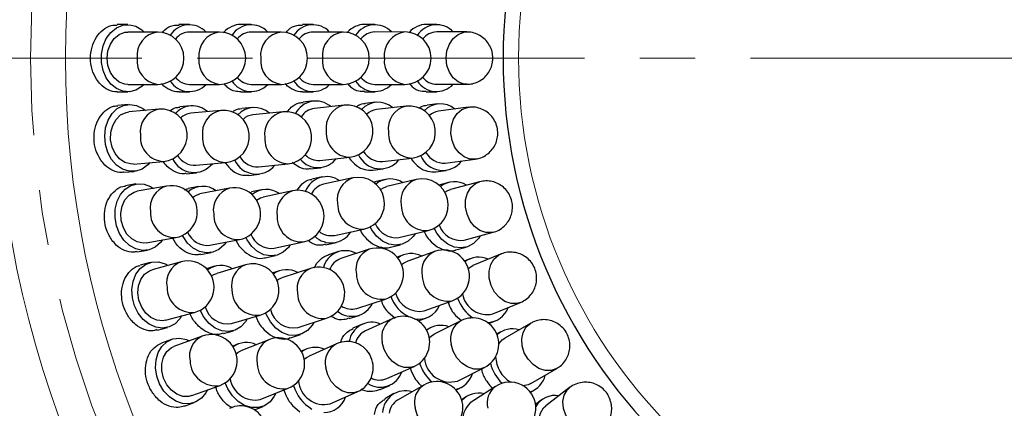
# Model space of a CAD drawing. Header units: millimetres. Extents: x -201 to 202, y 143 to 428.
# Tile 9 of 33: x 66 to 94, y 314 to 325. Entities that reach past the tile are written whole.
import ezdxf

# ---------------------------------------------------------------- set-up
doc = ezdxf.new("R2010")
doc.units = ezdxf.units.MM
doc.header["$LTSCALE"] = 0.25
doc.linetypes.add('CENTER', pattern=[50.8, 31.75, -6.35, 6.35, -6.35])
for name, color, linetype, lineweight in [('BASE', 7, 'Continuous', 20), ('CENTER', 1, 'CENTER', 9), ('COVER', 7, 'Continuous', 20), ('DIMENSION', 6, 'Continuous', 9)]:
    doc.layers.add(name, color=color, linetype=linetype, lineweight=lineweight)
doc.layers.add('PCB ASSY', color=7, linetype='Continuous')
doc.styles.add('VS Standard', font='msgothic.ttc', dxfattribs={"height": 3})
doc.dimstyles.new('VS Standard x0.5', dxfattribs={"dimtxt": 3, "dimasz": 3, "dimexe": 0.5, "dimexo": 0.8, "dimgap": 0.5, "dimtad": 3, "dimlfac": 2, "dimrnd": 0.0001, "dimzin": 9, "dimdsep": 46, "dimtxsty": 'VS Standard', "dimcen": 0, "dimaunit": 1, "dimadec": 0, "dimazin": 2, "dimtfac": 1, "dimtmove": 0, "dimatfit": 3, "dimfxl": 1, "dimtolj": 1, "dimtzin": 0, "dimarcsym": 0})

# ---------------------------------------------------------------- blocks, each defined once
blk = doc.blocks.new('*D309')
at = {"layer": 'Defpoints', "color": 0}
for p in [(94.818, 358.128), (69.27, 339.128), (70.136, 338.628), (53.42, 317.078), (94.818, 290.628)]:
    blk.add_point(p, dxfattribs=at)
at = {"layer": 'DIMENSION', "color": 0, "lineweight": -2}
for p, q in [((68.577, 339.528), (57.981, 345.646)), ((94.818, 289.828), (94.818, 281.842))]:
    blk.add_line(p, q, dxfattribs=at)
blk.add_arc((94.818, 324.378), 42.036, 154.0899, 265.9101, dxfattribs=at)
at = {"layer": 'DIMENSION', "color": 0}
for points in [[(57.449, 342.512), (56.566, 342.98), (58.414, 345.396)], [(91.802, 281.949), (91.838, 282.948), (94.818, 282.342)]]:
    blk.add_solid(points, dxfattribs=at)
at = {"layer": 'DIMENSION', "color": 0, "insert": (60.192, 304.386), "char_height": 3, "attachment_point": 5, "rotation": 300, "style": 'VS Standard'}
blk.add_mtext('\\A1;120%%d', dxfattribs=at)

msp = doc.modelspace()

# ---------------------------------------------------------------- linework, layer by layer
at = {"layer": 'BASE'}
for radius in [30, 28]:
    msp.add_circle((94.8179, 324.3778), radius, dxfattribs=at)
at = {"layer": 'CENTER', "transparency": 16777216}
msp.add_line((61.0679, 324.3778), (128.5679, 324.3778), dxfattribs=at)
at = {"layer": 'CENTER'}
msp.add_circle((94.8179, 324.3778), 29, dxfattribs=at)
at = {"layer": 'COVER'}
msp.add_circle((94.8179, 324.3778), 15, dxfattribs=at)
at = {"layer": 'PCB ASSY'}
for p, q in [((68.603, 325.3358), (68.3016, 325.3357)), ((70.376, 325.3361), (70.0751, 325.336)), ((72.1491, 325.3364), (71.8488, 325.3363)), ((73.9221, 325.3367), (73.6223, 325.3366)), ((75.6951, 325.337), (75.3963, 325.3369)), ((77.4681, 325.3373), (77.1702, 325.3373)), ((69.465, 325.1234), (68.6031, 325.1233)), ((71.238, 325.1237), (70.3761, 325.1236)), ((73.011, 325.124), (72.1491, 325.1239)), ((74.7841, 325.1243), (73.9221, 325.1242)), ((76.5571, 325.1247), (75.6952, 325.1245)), ((78.33, 325.1248), (77.4682, 325.1246)), ((68.6033, 323.6233), (69.4652, 323.6234)), ((70.3763, 323.6236), (71.2383, 323.6237)), ((72.1494, 323.6239), (73.0113, 323.624)), ((73.9224, 323.6242), (74.7843, 323.6243)), ((75.6954, 323.6245), (76.5573, 323.6247)), ((77.4684, 323.625), (78.3303, 323.6252)), ((68.3021, 323.4107), (68.6034, 323.4108)), ((70.0756, 323.411), (70.3764, 323.4111)), ((71.849, 323.4113), (72.1494, 323.4114)), ((73.6229, 323.4116), (73.9224, 323.4117)), ((75.3964, 323.4119), (75.6955, 323.412)), ((77.1703, 323.4123), (77.4685, 323.4123)), ((68.6193, 323.0473), (68.319, 323.021)), ((69.4965, 322.9109), (68.6378, 322.8357)), ((70.3956, 323.0084), (70.0961, 322.9797)), ((71.2739, 322.8789), (70.4159, 322.7969)), ((72.1731, 322.9616), (71.8744, 322.9302)), ((73.9363, 323.1472), (73.6382, 323.1158)), ((74.8158, 323.0261), (73.9586, 322.9359)), ((75.7131, 323.1105), (75.4161, 323.0757)), ((76.5939, 322.9997), (75.7378, 322.8994)), ((77.4913, 323.0645), (77.1958, 323.0255)), ((78.3736, 322.9663), (77.5191, 322.8536)), ((73.0525, 322.8405), (72.1953, 322.7503)), ((74.1156, 321.4441), (74.9728, 321.5344)), ((75.9122, 321.4096), (76.7683, 321.5098)), ((76.7371, 321.4955), (76.7567, 321.4618)), ((77.7151, 321.3669), (78.5696, 321.4795)), ((68.7688, 321.3414), (69.6275, 321.4167)), ((70.5587, 321.3037), (71.4167, 321.3858)), ((72.3524, 321.2585), (73.2095, 321.3488)), ((73.8398, 321.2014), (74.1379, 321.2328)), ((75.64, 321.1638), (75.9369, 321.1986)), ((68.4872, 321.1034), (68.7874, 321.1297)), ((70.2794, 321.0635), (70.579, 321.0921)), ((72.076, 321.0157), (72.3746, 321.0472)), ((74.1794, 320.9713), (73.8862, 320.9089)), ((75.0666, 320.9428), (74.2236, 320.7634)), ((75.9894, 320.9011), (75.6984, 320.8321)), ((77.4475, 321.1171), (77.7429, 321.156)), ((68.8349, 320.769), (68.5382, 320.7167)), ((69.7207, 320.7096), (68.8719, 320.5598)), ((70.6364, 320.6931), (70.341, 320.6361)), ((71.523, 320.6477), (70.6766, 320.4845)), ((75.7017, 320.8206), (75.6565, 320.8063)), ((76.8771, 320.8933), (76.0384, 320.6944)), ((77.811, 320.8142), (77.531, 320.7391)), ((78.6985, 320.8319), (77.8661, 320.6087)), ((72.1544, 320.5268), (72.0933, 320.5117)), ((72.4451, 320.6023), (72.1513, 320.5398)), ((73.3324, 320.5738), (72.4894, 320.3945)), ((69.1326, 319.0826), (69.9814, 319.2324)), ((69.9712, 319.0837), (69.8996, 319.218)), ((74.5357, 319.2962), (75.3788, 319.4756)), ((76.3846, 319.2349), (77.2233, 319.4338)), ((78.2545, 319.1603), (79.0869, 319.3835)), ((70.9608, 319.0116), (71.8071, 319.1749)), ((71.7025, 319.1547), (71.8025, 318.9915)), ((72.8015, 318.9273), (73.6445, 319.1067)), ((74.2867, 319.026), (74.5799, 319.0884)), ((76.1429, 318.9591), (76.4336, 319.0281)), ((78.0217, 318.8777), (78.3095, 318.9549)), ((68.8727, 318.821), (69.1695, 318.8734)), ((70.7055, 318.746), (71.001, 318.803)), ((72.552, 318.657), (72.8457, 318.7195)), ((74.6485, 318.8326), (74.3636, 318.74)), ((75.5339, 318.897), (74.7142, 318.6305)), ((76.5203, 318.7388), (76.3355, 318.6715)), ((77.4029, 318.8341), (76.593, 318.5391)), ((79.2992, 318.7583), (78.5031, 318.4283)), ((69.2483, 318.5182), (68.9573, 318.4402)), ((70.1359, 318.5362), (69.3034, 318.313)), ((71.0961, 318.4112), (70.8606, 318.342)), ((71.983, 318.4503), (71.1561, 318.2073)), ((78.4216, 318.6248), (78.2717, 318.5627)), ((72.9624, 318.2844), (72.7632, 318.2197)), ((73.8478, 318.3488), (73.0281, 318.0823)), ((75.178, 317.204), (75.9977, 317.4705)), ((77.1063, 317.1297), (77.9162, 317.4246)), ((79.0772, 317.043), (79.8733, 317.3729)), ((69.6919, 316.8641), (70.5244, 317.0874)), ((71.5789, 316.7682), (72.4059, 317.0111)), ((74.9586, 316.9092), (75.2437, 317.0019)), ((76.0623, 317.1039), (76.2761, 316.9223)), ((78.009, 317.0003), (78.1826, 316.8549)), ((73.4918, 316.6558), (74.3115, 316.9223)), ((75.3386, 316.7547), (75.0649, 316.6328)), ((76.2124, 316.9113), (75.4251, 316.5606)), ((76.9429, 316.844), (77.179, 316.93)), ((78.1643, 316.8498), (77.3941, 316.4628)), ((78.9672, 316.7671), (79.1586, 316.8465)), ((80.1655, 316.7808), (79.4192, 316.3497)), ((69.4558, 316.5808), (69.7469, 316.6589)), ((70.739, 316.4073), (69.9291, 316.1123)), ((71.3501, 316.4794), (71.6388, 316.5643)), ((73.2719, 316.3609), (73.5575, 316.4537)), ((77.2987, 316.6527), (77.1736, 316.5898)), ((79.3128, 316.5339), (79.1944, 316.4655)), ((69.8563, 316.312), (69.5733, 316.2089)), ((71.7707, 316.1833), (71.6174, 316.1219)), ((72.6499, 316.3065), (71.8497, 315.9861)), ((74.5928, 316.1899), (73.8055, 315.8392)), ((73.719, 316.0333), (73.5849, 315.9735)), ((76.0354, 315.1904), (76.8228, 315.5411)), ((78.0675, 315.1225), (78.8377, 315.5095)), ((80.1692, 315.0511), (80.9155, 315.4822)), ((70.4423, 314.7029), (71.2522, 314.9978)), ((75.8482, 314.8744), (76.1219, 314.9963)), ((77.0948, 315.0074), (76.3485, 314.5763)), ((76.9582, 315.0509), (77.0456, 314.979)), ((79.1508, 314.9673), (78.4308, 314.4936)), ((72.4075, 314.5936), (73.2076, 314.9141)), ((74.4158, 314.469), (75.2032, 314.8197)), ((76.2422, 314.7603), (75.9826, 314.6104)), ((78.0244, 314.863), (78.1629, 314.9326)), ((79.0272, 314.9551), (79.0743, 314.9169)), ((80.1572, 314.7985), (80.2756, 314.867)), ((81.2825, 314.9332), (80.5988, 314.4085)), ((70.2319, 314.4001), (70.515, 314.5032)), ((73.3326, 314.4161), (73.5391, 314.2436)), ((78.314, 314.6711), (78.1845, 314.5859)), ((80.4693, 314.5772), (80.3049, 314.451)), ((72.2376, 314.2967), (72.4865, 314.3963))]:
    msp.add_line(p, q, dxfattribs=at)
at = {"layer": 'PCB ASSY', "flags": 128}
for points in [[(69.0787, 323.6233), (69.0096, 323.5606), (68.8376, 323.4579), (68.6509, 323.4127), (68.4611, 323.4278), (68.2803, 323.5024), (68.1198, 323.6316), (67.9896, 323.8075), (67.898, 324.0189), (67.8507, 324.2526), (67.8507, 324.4939), (67.898, 324.7276), (67.9895, 324.939), (68.1197, 325.1149), (68.2802, 325.2442), (68.461, 325.3187), (68.6508, 325.3339), (68.8375, 325.2887), (69.0095, 325.1859), (69.0784, 325.1233)], [(68.6033, 323.6233), (68.5191, 323.6309), (68.3577, 323.691), (68.2162, 323.8065), (68.106, 323.9678), (68.0361, 324.162), (68.0122, 324.3733), (68.0361, 324.5846), (68.106, 324.7787), (68.2161, 324.9401), (68.3576, 325.0555), (68.519, 325.1156), (68.6031, 325.1233)], [(78.3305, 323.6252), (78.2461, 323.6328), (78.0847, 323.6929), (77.9432, 323.8083), (77.8331, 323.9696), (77.7632, 324.1637), (77.7393, 324.375), (77.7632, 324.5862), (77.833, 324.7803), (77.9432, 324.9416), (78.0846, 325.057), (78.246, 325.1171), (78.3302, 325.1248)], [(69.2424, 321.3829), (69.1791, 321.3144), (69.0167, 321.197), (68.8346, 321.1357), (68.6442, 321.1343), (68.4576, 321.1928), (68.2864, 321.3076), (68.1414, 321.4715), (68.0317, 321.6741), (67.9643, 321.9028), (67.9432, 322.1431), (67.9699, 322.38), (68.0427, 322.5986), (68.157, 322.7852), (68.3057, 322.928), (68.4793, 323.018), (68.667, 323.0496), (68.857, 323.0209), (69.0373, 322.9335), (69.1114, 322.8772)], [(78.5694, 321.4795), (78.4238, 321.4831), (78.2589, 321.5431), (78.1113, 321.6581), (77.9928, 321.8188), (77.9132, 322.0123), (77.8788, 322.2229), (77.8924, 322.4335), (77.9529, 322.627), (78.0554, 322.7877), (78.1917, 322.9027), (78.3506, 322.9627), (78.3738, 322.9663)], [(68.7688, 321.3414), (68.6843, 321.3417), (68.5183, 321.3875), (68.3672, 321.4901), (68.2434, 321.6413), (68.1569, 321.8286), (68.1146, 322.037), (68.12, 322.2496), (68.1727, 322.4491), (68.2683, 322.6194), (68.3993, 322.7467), (68.5548, 322.8207), (68.6378, 322.8357)], [(69.6007, 319.1652), (69.5436, 319.0915), (69.3921, 318.9604), (69.216, 318.8835), (69.0265, 318.8654), (68.8355, 318.9075), (68.655, 319.0069), (68.4962, 319.1575), (68.3693, 319.3498), (68.2822, 319.5717), (68.2402, 319.8093), (68.2462, 320.0477), (68.2997, 320.2718), (68.3973, 320.4676), (68.5329, 320.6228), (68.698, 320.7276), (68.8823, 320.7755), (69.074, 320.7634), (69.2613, 320.6921), (69.34, 320.6424)], [(75.8578, 320.6081), (75.9584, 320.6676), (76.0384, 320.6944)], [(79.0869, 319.3835), (79.0491, 319.375), (78.8788, 319.375), (78.7096, 319.4344), (78.5552, 319.5483), (78.4281, 319.7075), (78.3387, 319.8992), (78.2942, 320.1077), (78.2981, 320.3163), (78.3502, 320.5079), (78.4463, 320.6671), (78.5785, 320.781), (78.6987, 320.832)], [(69.1326, 319.0826), (69.0484, 319.0755), (68.879, 319.1067), (68.7196, 319.1958), (68.583, 319.3355), (68.4805, 319.5146), (68.4202, 319.7186), (68.4071, 319.9308), (68.4422, 320.1342), (68.5226, 320.3122), (68.6419, 320.4504), (68.7905, 320.5377), (68.8719, 320.5598)], [(70.4724, 320.3911), (70.5956, 320.4611), (70.6766, 320.4845)], [(72.3013, 320.3084), (72.4088, 320.3695), (72.4894, 320.3945)], [(77.7045, 320.53), (77.7869, 320.5796), (77.8661, 320.6087)], [(76.8471, 319.3446), (76.7944, 319.2676), (76.6507, 319.128), (76.4794, 319.0409), (76.2913, 319.0119), (76.0982, 319.0427), (75.9122, 319.1315), (75.7449, 319.2726), (75.6071, 319.4572), (75.5623, 319.5404)], [(78.7138, 319.2835), (78.6632, 319.2047), (78.5236, 319.061), (78.355, 318.969), (78.1677, 318.9345), (77.9738, 318.9597), (77.7853, 319.0431), (77.614, 319.1792), (77.4708, 319.3598), (77.396, 319.498)], [(71.4275, 319.1017), (71.3716, 319.027), (71.2222, 318.8936), (71.0473, 318.8138), (70.8582, 318.7928), (70.6665, 318.8318), (70.4844, 318.9283), (70.3233, 319.0764), (70.1933, 319.2667), (70.1781, 319.2961)], [(73.2664, 319.0262), (73.212, 318.9505), (73.0651, 318.8142), (72.8918, 318.7312), (72.703, 318.7066), (72.5107, 318.7419), (72.3268, 318.835), (72.1629, 318.9799), (72.0293, 319.1677), (71.9934, 319.237)], [(79.8754, 317.3738), (79.7752, 317.3443), (79.6021, 317.3443), (79.4278, 317.4028), (79.2663, 317.5149), (79.1307, 317.6716), (79.0321, 317.8603), (78.9783, 318.0656), (78.9738, 318.2709), (79.0189, 318.4595), (79.11, 318.6163), (79.2396, 318.7284), (79.2978, 318.7577)], [(70.151, 316.9873), (70.1006, 316.9088), (69.961, 316.765), (69.7923, 316.673), (69.6051, 316.6386), (69.4111, 316.6638), (69.2226, 316.7471), (69.0514, 316.8833), (68.9082, 317.0638), (68.802, 317.2773), (68.7395, 317.5103), (68.7247, 317.7483), (68.7585, 317.9762), (68.8386, 318.1798), (68.9602, 318.3462), (69.1156, 318.465), (69.2949, 318.5287), (69.487, 318.5334), (69.6798, 318.4787), (69.7625, 318.4361)], [(76.461, 318.4651), (76.5167, 318.5032), (76.593, 318.5391)], [(78.3763, 318.3503), (78.4284, 318.3891), (78.5031, 318.4283)], [(69.6919, 316.8641), (69.6086, 316.8497), (69.4371, 316.866), (69.2705, 316.9409), (69.1223, 317.0682), (69.0046, 317.2377), (68.9267, 317.4356), (68.8952, 317.6459), (68.9124, 317.8515), (68.977, 318.0359), (69.0839, 318.184), (69.2242, 318.2838), (69.3034, 318.313)], [(71.0077, 318.1333), (71.0776, 318.1763), (71.1561, 318.2073)], [(72.8903, 318.0106), (72.9505, 318.0491), (73.0281, 318.0823)], [(72.035, 316.9022), (71.9864, 316.8225), (71.8503, 316.6755), (71.6839, 316.5795), (71.4975, 316.5406), (71.303, 316.5611), (71.1126, 316.64), (70.9381, 316.772), (70.7907, 316.9491), (70.6835, 317.1502)], [(73.9439, 316.8028), (73.8976, 316.7218), (73.7658, 316.5709), (73.6021, 316.4702), (73.417, 316.426), (73.222, 316.441), (73.0294, 316.5144), (72.8512, 316.6414), (72.6988, 316.8142), (72.5816, 317.0218), (72.5595, 317.0756)], [(80.9157, 315.4823), (80.7569, 315.4254), (80.5802, 315.4254), (80.4002, 315.4826), (80.2316, 315.5923), (80.088, 315.7458), (79.9811, 315.9305), (79.9195, 316.1315), (79.9082, 316.3325), (79.9481, 316.5171), (80.036, 316.6706), (80.1648, 316.7804), (80.1661, 316.7811)], [(77.256, 316.3577), (77.3224, 316.4183), (77.3941, 316.4628)], [(70.889, 314.8655), (70.8456, 314.7829), (70.7191, 314.6276), (70.5591, 314.5212), (70.3756, 314.4706), (70.1802, 314.4788), (69.9851, 314.5454), (69.8026, 314.6661), (69.6442, 314.8335), (69.5199, 315.0369), (69.4373, 315.2636), (69.4018, 315.4993), (69.4156, 315.7293), (69.4777, 315.9391), (69.5843, 316.1155), (69.7287, 316.2474), (69.9018, 316.3265), (70.0928, 316.3479), (70.2896, 316.3102), (70.3757, 316.275)], [(70.4423, 314.7029), (70.3606, 314.6812), (70.1884, 314.6826), (70.0159, 314.7426), (69.8572, 314.8565), (69.7251, 315.0151), (69.6303, 315.2055), (69.5805, 315.4122), (69.5798, 315.6186), (69.6281, 315.8078), (69.7216, 315.9647), (69.8527, 316.0764), (69.9291, 316.1123)], [(76.8228, 315.5411), (76.7125, 315.5075), (76.5388, 315.5075), (76.3633, 315.5657), (76.2003, 315.6775), (76.0631, 315.8337), (75.9626, 316.0216), (75.9071, 316.2262)], [(78.8377, 315.5095), (78.706, 315.4662), (78.5309, 315.4662), (78.3535, 315.524), (78.1879, 315.6349), (78.0478, 315.7899), (77.9444, 315.9766), (77.886, 316.1796)], [(79.251, 316.1856), (79.3503, 316.3011), (79.4192, 316.3497)], [(71.7175, 315.9057), (71.7746, 315.9477), (71.8497, 315.9861)], [(73.6666, 315.7445), (73.7318, 315.798), (73.8055, 315.8392)], [(75.2032, 314.8197), (75.0929, 314.7861), (74.9192, 314.7861), (74.7437, 314.8443), (74.5807, 314.956), (74.4434, 315.1122), (74.343, 315.3002), (74.2875, 315.5048)], [(72.8488, 314.7704), (72.808, 314.6864), (72.6865, 314.5271), (72.5299, 314.4158), (72.3481, 314.3593), (72.1525, 314.3613), (71.9555, 314.4217), (71.7693, 314.5366), (71.6056, 314.6988), (71.4749, 314.8982), (71.401, 315.0716)], [(80.1692, 315.0511), (80.0925, 315.0157), (79.943, 314.9874)], [(82.1947, 313.743), (82.1385, 313.7061), (81.9763, 313.6504), (81.7949, 313.6504), (81.6089, 313.7061), (81.4336, 313.8131), (81.2829, 313.9626), (81.1692, 314.1426), (81.1017, 314.3384), (81.0858, 314.5343), (81.1228, 314.7143), (81.2097, 314.8638), (81.2796, 314.931)], [(80.6611, 313.3681), (80.5866, 313.454), (80.477, 313.6362), (80.4142, 313.8327), (80.4034, 314.0277), (80.4454, 314.2053), (80.5368, 314.3513), (80.5988, 314.4085)], [(77.8451, 313.7085), (77.6864, 313.6517), (77.5096, 313.6517), (77.3296, 313.7089), (77.1609, 313.8187), (77.0173, 313.9722), (76.9104, 314.1569), (76.8488, 314.358)]]:
    msp.add_lwpolyline(points, dxfattribs=at)
at = {"layer": 'PCB ASSY'}
for centre, radius, start, end in [((94.8179, 324.3778), 15.4428, 0.01, 0), ((70.3732, 324.674), 0.6564, 43.23243, 146.91213), ((72.1462, 324.6743), 0.6564, 43.23243, 146.91212), ((73.9192, 324.6747), 0.6564, 43.23234, 146.91223), ((75.6923, 324.675), 0.6564, 43.23232, 146.91225), ((77.4653, 324.6753), 0.6564, 43.21025, 146.91137), ((69.5471, 324.4509), 0.6775, 96.96449, 186.57083), ((69.4651, 324.3734), 0.75, 270.01, 90.01), ((70.3929, 324.5863), 0.5375, 91.79536, 141.10637), ((71.3202, 324.4512), 0.6775, 96.96472, 186.57059), ((71.2381, 324.3737), 0.75, 270.01, 90.01), ((72.1659, 324.5867), 0.5375, 91.79401, 141.10793), ((73.0932, 324.4516), 0.6775, 96.96471, 186.57061), ((73.0112, 324.374), 0.75, 270.01, 90.01), ((73.939, 324.587), 0.5375, 91.79395, 141.10798), ((74.8662, 324.4519), 0.6775, 96.96453, 186.57097), ((74.7842, 324.3743), 0.75, 270.01, 90.01), ((75.712, 324.5873), 0.5375, 91.79543, 141.10652), ((76.6392, 324.4522), 0.6775, 96.96468, 186.57081), ((76.5572, 324.3747), 0.75, 270.01, 90.01), ((77.485, 324.5875), 0.5374, 91.79595, 141.10231), ((69.5472, 324.296), 0.6775, 173.43708, 263.05235), ((71.3202, 324.2963), 0.6775, 173.43731, 263.05213), ((73.0933, 324.2966), 0.6775, 173.43741, 263.05203), ((74.8663, 324.2969), 0.6775, 173.43704, 263.05222), ((76.6393, 324.2972), 0.6775, 173.43703, 263.05224), ((70.393, 324.1608), 0.5375, 218.91313, 268.22506), ((72.166, 324.1611), 0.5375, 218.91462, 268.22356), ((73.9391, 324.1615), 0.5375, 218.91462, 268.22357), ((75.7121, 324.1618), 0.5375, 218.91467, 268.22352), ((77.4851, 324.1621), 0.5374, 218.91712, 268.22433), ((70.3738, 324.0786), 0.6599, 213.48729, 316.40814), ((72.1468, 324.0789), 0.6599, 213.48729, 316.40814), ((73.9198, 324.0793), 0.6599, 213.4873, 316.40814), ((75.6929, 324.0796), 0.6599, 213.48729, 316.40814), ((77.4659, 324.0799), 0.6599, 213.48785, 316.43054), ((69.6245, 322.2618), 0.6617, 101.15512, 188.51441), ((69.562, 322.1638), 0.75, 275.01, 95.01), ((70.4584, 322.3609), 0.6458, 48.17015, 138.41231), ((71.4059, 322.2321), 0.6602, 101.53679, 188.68652), ((71.3453, 322.1323), 0.75, 275.46455, 95.46455), ((72.2421, 322.3157), 0.645, 48.66994, 137.39378), ((74.0027, 322.4885), 0.6564, 49.2322, 152.91239), ((74.0315, 322.4034), 0.5375, 97.79631, 147.10549), ((74.9526, 322.3821), 0.6585, 101.99478, 188.89195), ((74.8943, 322.2803), 0.75, 276.01, 96.01), ((75.7897, 322.4658), 0.6447, 49.32045, 137.47714), ((75.8013, 322.4032), 0.5003, 97.29817, 132.74123), ((76.7365, 322.359), 0.6563, 102.55466, 189.14164), ((76.6811, 322.2547), 0.75, 276.67667, 96.67667), ((77.5774, 322.422), 0.6439, 50.07495, 136.16764), ((70.4696, 322.2969), 0.5029, 96.13897, 133.54989), ((72.2533, 322.2527), 0.501, 96.64557, 132.62513), ((73.1893, 322.1964), 0.6585, 101.99478, 188.89196), ((73.131, 322.0946), 0.75, 276.01, 96.01), ((77.5891, 322.3609), 0.4977, 98.08087, 131.59255), ((69.6609, 322.1088), 0.693, 175.45103, 267.23436), ((71.4456, 322.0795), 0.6944, 175.63639, 267.6145), ((73.233, 322.0444), 0.696, 175.85942, 268.07056), ((74.9963, 322.23), 0.696, 175.85941, 268.07058), ((76.785, 322.2077), 0.698, 176.13251, 268.6279), ((70.5054, 321.778), 0.6792, 205.12562, 320.82605), ((70.5295, 321.8683), 0.5654, 209.99066, 272.96645), ((72.3313, 321.8499), 0.5917, 210.24998, 272.04244), ((74.0655, 321.8965), 0.6599, 219.48701, 322.40842), ((74.076, 321.9802), 0.5375, 224.9143, 274.2239), ((75.8473, 321.8865), 0.6827, 204.17964, 321.86014), ((75.8846, 322.002), 0.593, 210.31898, 272.66796), ((77.6418, 321.8466), 0.6865, 202.83169, 322.53203), ((77.6803, 321.9638), 0.5979, 208.88503, 273.33895), ((72.2935, 321.7351), 0.6818, 204.09059, 321.24158), ((74.3142, 320.3231), 0.6564, 55.23245, 158.91207), ((75.2635, 320.3261), 0.6473, 107.7032, 190.40305), ((75.2227, 320.2092), 0.75, 282.01, 102.01), ((76.1395, 320.2715), 0.6437, 55.83998, 129.94147), ((77.0502, 320.1635), 0.75, 283.34333, 103.34333), ((69.8917, 320.0871), 0.6456, 105.35961, 190.35745), ((69.8511, 319.971), 0.75, 280.01, 100.01), ((70.7602, 320.058), 0.6432, 53.42818, 131.14585), ((71.7111, 320.0245), 0.651, 106.79664, 190.00865), ((71.665, 319.9113), 0.75, 280.91909, 100.91909), ((74.3517, 320.2414), 0.5375, 103.7955, 153.1064), ((77.0844, 320.2848), 0.6428, 108.81164, 190.87633), ((77.9789, 320.1884), 0.6446, 57.48411, 128.25491), ((72.5807, 319.9695), 0.6435, 54.5089, 129.59646), ((73.5293, 319.9571), 0.6473, 107.70282, 190.40341), ((73.4885, 319.8402), 0.75, 282.01, 102.01), ((75.3403, 320.1884), 0.7138, 178.33175, 273.08732), ((77.1707, 320.1495), 0.7177, 178.88279, 274.20315), ((69.9639, 319.9402), 0.708, 177.50511, 271.41459), ((71.7801, 319.885), 0.7107, 177.88079, 272.17475), ((73.6061, 319.8195), 0.7138, 178.33143, 273.0875), ((76.302, 319.8715), 0.642, 201.62248, 277.39157), ((78.1553, 319.8051), 0.6524, 198.88555, 278.73988), ((70.8952, 319.6283), 0.6201, 202.75655, 276.07429), ((72.7256, 319.5505), 0.6278, 200.63693, 276.94531), ((74.4386, 319.7408), 0.6599, 225.48725, 328.40816), ((74.4403, 319.8252), 0.5375, 230.91476, 280.2235), ((75.7658, 318.1838), 0.75, 288.01, 108.01), ((74.8504, 318.2021), 0.6564, 61.23229, 164.91236), ((75.7758, 318.3188), 0.6268, 112.70373, 192.44393), ((76.7411, 318.1273), 0.6475, 62.53331, 126.5628), ((77.6588, 318.2695), 0.6198, 114.37826, 193.06857), ((77.6596, 318.1293), 0.75, 290.01, 110.01), ((78.6684, 318.0219), 0.6492, 65.03462, 126.32235), ((70.3559, 317.9383), 0.6371, 110.19962, 191.45254), ((70.3301, 317.8118), 0.75, 285.01, 105.01), ((71.2784, 317.7886), 0.6457, 58.87659, 126.60018), ((72.2131, 317.8612), 0.6324, 111.33649, 191.91105), ((72.1944, 317.7307), 0.75, 286.37364, 106.37364), ((74.0796, 317.6356), 0.75, 288.01, 108.01), ((74.8962, 318.1248), 0.5375, 109.79565, 159.10616), ((73.1618, 317.6661), 0.6469, 60.5267, 125.56653), ((74.0897, 317.7706), 0.6268, 112.70345, 192.44422), ((75.8945, 318.194), 0.7308, 180.80455, 278.1135), ((77.791, 318.1501), 0.7363, 181.62035, 279.79332), ((70.4539, 317.8064), 0.7224, 179.57109, 275.59846), ((72.3206, 317.7324), 0.7263, 180.13282, 276.74112), ((74.2084, 317.6458), 0.7308, 180.8043, 278.11379), ((77.1435, 317.911), 1.0602, 200.49058, 243.86173), ((76.9755, 317.8272), 0.7097, 194.74311, 280.6177), ((78.9188, 317.7494), 0.7239, 190.54823, 282.63548), ((71.4662, 317.4231), 0.6645, 195.24767, 279.76308), ((75.0349, 317.636), 0.6599, 231.4873, 334.40815), ((75.0278, 317.7201), 0.5375, 236.91469, 286.22349), ((76.9595, 317.5373), 0.642, 258.22007, 337.57013), ((79.1316, 317.8656), 1.1244, 198.95349, 236.35407), ((73.3618, 317.3192), 0.676, 192.09997, 281.09291), ((76.5176, 316.2262), 0.75, 294.01, 114.01), ((78.9133, 317.4408), 0.6406, 270.77945, 340.31443), ((75.6053, 316.1488), 0.6564, 67.2325, 170.91206), ((76.4945, 316.375), 0.6059, 117.74358, 194.21847), ((77.5888, 316.0654), 0.6528, 69.36345, 128.61821), ((78.4626, 316.3331), 0.5967, 120.00074, 194.90307), ((78.501, 316.1796), 0.75, 296.67667, 116.67667), ((70.9948, 315.8427), 0.6198, 114.37812, 193.06868), ((70.9956, 315.7025), 0.75, 290.01, 110.01), ((75.659, 316.0767), 0.5375, 115.79491, 165.10722), ((79.6366, 315.9643), 0.6528, 72.67618, 131.91529), ((72.0103, 315.5777), 0.6489, 64.37136, 125.92533), ((72.9179, 315.7547), 0.6135, 115.90543, 193.60817), ((72.9287, 315.6103), 0.75, 291.82818, 111.82818), ((74.8749, 315.6536), 0.6059, 117.7433, 194.21852), ((74.898, 315.5048), 0.75, 294.01, 114.01), ((73.9813, 315.4363), 0.6499, 66.56685, 126.64121), ((80.0628, 315.8556), 0.9032, 182.13075, 237.88916), ((71.127, 315.7233), 0.7363, 181.62034, 279.79325), ((73.0621, 315.6408), 0.7411, 182.35605, 281.32269), ((78.1176, 315.9871), 1.1917, 197.18471, 228.5094), ((77.8599, 315.8367), 0.7438, 184.57695, 286.20672), ((80.1813, 315.924), 1.2056, 194.08363, 225.93635), ((75.848, 315.6051), 0.6599, 237.48737, 340.40808), ((77.8725, 315.5087), 0.6434, 282.21642, 344.42375), ((79.9441, 315.432), 0.6528, 288.10322, 347.34523), ((72.2578, 315.3036), 0.7256, 189.15181, 281.90661), ((74.4595, 315.3059), 1.1401, 195.66946, 239.96861), ((74.2411, 315.1871), 0.7391, 184.47913, 283.67501), ((75.8321, 315.688), 0.5375, 242.91455, 292.22349), ((77.4121, 314.5159), 0.585, 122.83899, 195.65767), ((77.4699, 314.358), 0.75, 300.01, 120.01), ((79.5048, 314.4949), 0.5903, 126.84879, 195.1371), ((79.5631, 314.3408), 0.75, 303.34333, 123.34333), ((76.5707, 314.1856), 0.6564, 73.23223, 176.91229), ((78.6697, 314.1255), 0.6489, 75.88637, 137.51351), ((80.8639, 314.0627), 0.6452, 79.98747, 148.95858), ((71.8423, 313.6593), 0.75, 295.01, 115.01), ((74.2422, 314.8623), 0.6399, 268.87727, 341.79063), ((76.6317, 314.1195), 0.5375, 121.79664, 171.10519), ((78.9457, 313.9568), 0.7438, 133.81079, 235.44555)]:
    msp.add_arc(centre, radius, start, end, dxfattribs=at)
for points, knots in [([(67.7072, 323.7696), (67.6596, 323.8605), (67.5643, 324.0424), (67.5229, 324.3709), (67.5654, 324.6944), (67.6926, 324.9842), (67.8881, 325.2006), (68.1027, 325.3239), (68.2452, 325.3237), (68.3022, 325.3236)], [0, 0, 0, 0, 0.1500101, 0.3000209, 0.4500093, 0.5999963, 0.7500132, 0.9000467, 1, 1, 1, 1]), ([(69.5893, 325.0983), (69.6149, 325.1295), (69.7024, 325.2359), (69.8772, 325.3225), (70.019, 325.3235), (70.0757, 325.3239)], [0, 0, 0, 0, 0.1992684, 0.6795846, 1, 1, 1, 1]), ([(71.8486, 325.3342), (71.8451, 325.3349), (71.7581, 325.3529), (71.5859, 325.281), (71.4156, 325.1937), (71.3559, 325.1057), (71.352, 325.1)], [0, 0, 0, 0, 0.0195617, 0.4933229, 0.967102, 1, 1, 1, 1]), ([(73.1359, 325.0988), (73.1615, 325.1299), (73.2489, 325.2362), (73.424, 325.323), (73.566, 325.3241), (73.6229, 325.3246)], [0, 0, 0, 0, 0.1983531, 0.6785794, 1, 1, 1, 1]), ([(75.396, 325.3347), (75.3924, 325.3354), (75.3052, 325.3534), (75.1327, 325.2814), (74.9622, 325.1941), (74.9025, 325.1061), (74.8987, 325.1005)], [0, 0, 0, 0, 0.0204591, 0.4940321, 0.9676307, 1, 1, 1, 1]), ([(77.1699, 325.335), (77.1662, 325.3357), (77.079, 325.3537), (76.9062, 325.2816), (76.7357, 325.1942), (76.6759, 325.1063), (76.6721, 325.1008)], [0, 0, 0, 0, 0.0210175, 0.494463, 0.9679438, 1, 1, 1, 1]), ([(79.08, 324.375), (79.0756, 324.4363), (79.0669, 324.5587), (78.9979, 324.7313), (78.8925, 324.8822), (78.7528, 325.0038), (78.5878, 325.0853), (78.4423, 325.1257), (78.3557, 325.1202), (78.3306, 325.1186)], [0, 0, 0, 0, 0.1560989, 0.3121034, 0.467478, 0.6229897, 0.7791319, 0.9359068, 1, 1, 1, 1]), ([(78.3302, 323.6288), (78.3845, 323.6307), (78.5014, 323.6349), (78.6692, 323.6986), (78.821, 323.7986), (78.942, 323.9297), (79.0285, 324.0842), (79.0735, 324.2367), (79.0781, 324.3355), (79.08, 324.375)], [0, 0, 0, 0, 0.1381485, 0.2972435, 0.4502139, 0.5994698, 0.7478809, 0.8991309, 1, 1, 1, 1]), ([(68.302, 323.4118), (68.3002, 323.4115), (68.2149, 323.3934), (68.0403, 323.4587), (67.8386, 323.5885), (67.7438, 323.7192), (67.7072, 323.7696)], [0, 0, 0, 0, 0.0080398, 0.3855066, 0.7629784, 1, 1, 1, 1]), ([(70.0755, 323.4121), (70.0738, 323.4117), (69.9886, 323.3937), (69.8159, 323.462), (69.6496, 323.5554), (69.584, 323.6395), (69.5786, 323.6465)], [0, 0, 0, 0, 0.0096132, 0.4835262, 0.957448, 1, 1, 1, 1]), ([(71.363, 323.6491), (71.3901, 323.6165), (71.4795, 323.5092), (71.6547, 323.4235), (71.7946, 323.4237), (71.8495, 323.4238)], [0, 0, 0, 0, 0.20948426, 0.68983516, 1, 1, 1, 1]), ([(73.6227, 323.4126), (73.6213, 323.4123), (73.5363, 323.3942), (73.3636, 323.4623), (73.1968, 323.5557), (73.1309, 323.64), (73.1253, 323.6472)], [0, 0, 0, 0, 0.0083798, 0.4821641, 0.9559651, 1, 1, 1, 1]), ([(74.9097, 323.6498), (74.9371, 323.617), (75.0269, 323.5096), (75.2025, 323.424), (75.3422, 323.4243), (75.3969, 323.4245)], [0, 0, 0, 0, 0.2108431, 0.6910816, 1, 1, 1, 1]), ([(76.6831, 323.6502), (76.7107, 323.6173), (76.8008, 323.5098), (76.9766, 323.4242), (77.1162, 323.4246), (77.1708, 323.4248)], [0, 0, 0, 0, 0.21171847, 0.69188764, 1, 1, 1, 1]), ([(67.8302, 321.4545), (67.7791, 321.5449), (67.677, 321.7257), (67.6235, 322.0534), (67.654, 322.3768), (67.7705, 322.6676), (67.9583, 322.884), (68.1529, 323.0043), (68.2792, 323.0067), (68.3202, 323.0074)], [0, 0, 0, 0, 0.1543314, 0.3086639, 0.4629755, 0.6172937, 0.7716441, 0.9260034, 1, 1, 1, 1]), ([(69.816, 322.868), (69.869, 322.9051), (69.9568, 322.9666), (70.0574, 322.9663), (70.0972, 322.9662)], [0, 0, 0, 0, 0.6042084, 1, 1, 1, 1]), ([(71.8759, 322.9221), (71.8048, 322.9159), (71.7099, 322.9077), (71.6328, 322.844), (71.6135, 322.8281)], [0, 0, 0, 0, 0.7496383, 1, 1, 1, 1]), ([(73.1798, 322.8298), (73.2164, 322.8781), (73.3109, 323.0028), (73.479, 323.0979), (73.6017, 323.1014), (73.6394, 323.1024)], [0, 0, 0, 0, 0.30446281, 0.78638448, 1, 1, 1, 1]), ([(75.4179, 323.0669), (75.3489, 323.0608), (75.2568, 323.0527), (75.1822, 322.9909), (75.1635, 322.9754)], [0, 0, 0, 0, 0.7495448, 1, 1, 1, 1]), ([(77.1978, 323.0158), (77.1314, 323.0106), (77.0487, 323.0041), (76.9819, 322.9496), (76.9687, 322.9389)], [0, 0, 0, 0, 0.8036123, 1, 1, 1, 1]), ([(79.2205, 322.2599), (79.2131, 322.3211), (79.1973, 322.4503), (79.1137, 322.6252), (78.9923, 322.7729), (78.8435, 322.8829), (78.6727, 322.9518), (78.5115, 322.981), (78.4128, 322.9657), (78.3749, 322.9598)], [0, 0, 0, 0, 0.14888782, 0.31449145, 0.46223965, 0.61001238, 0.7583272, 0.90727426, 1, 1, 1, 1]), ([(78.5684, 321.4855), (78.6101, 321.4906), (78.7144, 321.5034), (78.8656, 321.5773), (79.0095, 321.69), (79.1192, 321.8315), (79.1921, 321.9927), (79.222, 322.1393), (79.2209, 322.2291), (79.2205, 322.2599)], [0, 0, 0, 0, 0.1124931, 0.2817809, 0.4441505, 0.602085, 0.7584856, 0.9170477, 1, 1, 1, 1]), ([(74.9605, 321.5107), (75.0255, 321.4345), (75.1555, 321.2822), (75.401, 321.1617), (75.5633, 321.1666), (75.64, 321.169)], [0, 0, 0, 0, 0.3454577, 0.6909163, 1, 1, 1, 1]), ([(68.4857, 321.1122), (68.4686, 321.1079), (68.3687, 321.083), (68.1758, 321.1446), (67.9685, 321.2752), (67.8687, 321.4046), (67.8302, 321.4545)], [0, 0, 0, 0, 0.0728999, 0.4256667, 0.7784594, 1, 1, 1, 1]), ([(70.2779, 321.0728), (70.2594, 321.0682), (70.1582, 321.0425), (69.9635, 321.1039), (69.7556, 321.2344), (69.6552, 321.3637), (69.6164, 321.4136)], [0, 0, 0, 0, 0.0782783, 0.42895372, 0.77966036, 1, 1, 1, 1]), ([(71.4057, 321.3645), (71.4701, 321.2883), (71.599, 321.1357), (71.8413, 321.0154), (72.0014, 321.0198), (72.0759, 321.0219)], [0, 0, 0, 0, 0.3483383, 0.6966767, 1, 1, 1, 1]), ([(73.8381, 321.2113), (73.8181, 321.2062), (73.7156, 321.1801), (73.5285, 321.2305), (73.3895, 321.3358), (73.3257, 321.3842)], [0, 0, 0, 0, 0.1157309, 0.5937814, 1, 1, 1, 1]), ([(76.7567, 321.4618), (76.8223, 321.3858), (76.9535, 321.2337), (77.2028, 321.1128), (77.368, 321.1182), (77.4475, 321.1208)], [0, 0, 0, 0, 0.3417482, 0.6834978, 1, 1, 1, 1]), ([(73.46, 320.5861), (73.5064, 320.6508), (73.6076, 320.7918), (73.7679, 320.8939), (73.8702, 320.8993), (73.8874, 320.9002)], [0, 0, 0, 0, 0.41366547, 0.90153605, 1, 1, 1, 1]), ([(68.1507, 319.1613), (68.0964, 319.2511), (67.9877, 319.4307), (67.9231, 319.7568), (67.9429, 320.0789), (68.0499, 320.3696), (68.2312, 320.5841), (68.4061, 320.7003), (68.5154, 320.7047), (68.5395, 320.7057)], [0, 0, 0, 0, 0.1591848, 0.3183702, 0.4775383, 0.6367212, 0.795937, 0.9551533, 1, 1, 1, 1]), ([(70.2365, 320.597), (70.2506, 320.6064), (70.2829, 320.6281), (70.3208, 320.6268), (70.3422, 320.6261)], [0, 0, 0, 0, 0.43707025, 1, 1, 1, 1]), ([(79.639, 320.1803), (79.6286, 320.2413), (79.607, 320.3681), (79.5163, 320.5378), (79.3898, 320.6791), (79.2366, 320.7826), (79.0632, 320.845), (78.8789, 320.8676), (78.7592, 320.8421), (78.6997, 320.8295)], [0, 0, 0, 0, 0.1421992, 0.296111, 0.437002, 0.577628, 0.7186243, 0.8602387, 1, 1, 1, 1]), ([(79.0854, 319.3899), (79.1129, 319.3956), (79.2028, 319.4144), (79.336, 319.4954), (79.4717, 319.6195), (79.57, 319.7702), (79.6296, 319.9367), (79.6462, 320.0767), (79.6406, 320.1578), (79.639, 320.1803)], [0, 0, 0, 0, 0.0798861, 0.261116, 0.4344923, 0.6025887, 0.768355, 0.9354968, 1, 1, 1, 1]), ([(75.277, 319.454), (75.2821, 319.4403), (75.3107, 319.3631), (75.362, 319.302), (75.4043, 319.2518)], [0, 0, 0, 0, 0.1773753, 1, 1, 1, 1]), ([(75.4043, 319.2518), (75.476, 319.1793), (75.6196, 319.0344), (75.8799, 318.945), (76.0641, 318.9222), (76.1419, 318.9593), (76.1427, 318.9597)], [0, 0, 0, 0, 0.33221176, 0.6644243, 0.99659752, 1, 1, 1, 1]), ([(77.1137, 319.4078), (77.1235, 319.3807), (77.1568, 319.2897), (77.2166, 319.2174), (77.2587, 319.1666)], [0, 0, 0, 0, 0.2975386, 1, 1, 1, 1]), ([(68.8701, 318.8339), (68.8369, 318.8247), (68.7213, 318.7928), (68.5086, 318.8525), (68.2957, 318.9835), (68.1911, 319.1118), (68.1507, 319.1613)], [0, 0, 0, 0, 0.1332728, 0.4630533, 0.7928762, 1, 1, 1, 1]), ([(70.7028, 318.7591), (70.6666, 318.749), (70.5481, 318.7159), (70.3316, 318.7752), (70.1175, 318.9063), (70.0119, 319.0343), (69.9712, 319.0837)], [0, 0, 0, 0, 0.1435379, 0.469369, 0.7952495, 1, 1, 1, 1]), ([(71.8025, 318.9915), (71.8706, 318.9149), (72.0067, 318.7616), (72.263, 318.654), (72.4542, 318.622), (72.5417, 318.6585), (72.5504, 318.6621)], [0, 0, 0, 0, 0.3215534, 0.6431071, 0.9646423, 1, 1, 1, 1]), ([(74.2838, 319.0393), (74.2442, 319.0283), (74.1227, 318.9945), (73.9381, 319.0329), (73.8174, 319.1184), (73.7751, 319.1484)], [0, 0, 0, 0, 0.2390427, 0.7331714, 1, 1, 1, 1]), ([(77.2587, 319.1666), (77.3313, 319.0943), (77.4765, 318.9496), (77.739, 318.8585), (77.9301, 318.8378), (78.0135, 318.8785), (78.0202, 318.8817)], [0, 0, 0, 0, 0.3239592, 0.6479179, 0.9718437, 1, 1, 1, 1]), ([(73.9632, 318.3655), (73.9636, 318.3672), (73.9912, 318.4646), (74.1229, 318.5986), (74.2657, 318.724), (74.3575, 318.7351), (74.3644, 318.7359)], [0, 0, 0, 0, 0.0084847, 0.4847854, 0.9610476, 1, 1, 1, 1]), ([(80.3287, 318.171), (80.3156, 318.2316), (80.2887, 318.3559), (80.192, 318.5203), (80.0612, 318.6557), (79.9042, 318.7528), (79.7282, 318.81), (79.5444, 318.8199), (79.3967, 318.8006), (79.321, 318.7627), (79.3004, 318.7523)], [0, 0, 0, 0, 0.13563594, 0.27820078, 0.41243307, 0.54615538, 0.68002331, 0.81444278, 0.9493987, 1, 1, 1, 1]), ([(68.6952, 316.8706), (68.6345, 316.9566), (68.5131, 317.1286), (68.4253, 317.4493), (68.4222, 317.7713), (68.5084, 318.0677), (68.6745, 318.2921), (68.8363, 318.4173), (68.9401, 318.4288), (68.9591, 318.4309)], [0, 0, 0, 0, 0.1606724, 0.321346, 0.4820033, 0.6426774, 0.803384, 0.9640889, 1, 1, 1, 1]), ([(79.8761, 317.3752), (79.9322, 317.4031), (80.0439, 317.4589), (80.1758, 317.5911), (80.272, 317.7447), (80.3272, 317.9136), (80.3408, 318.0586), (80.3316, 318.1437), (80.3287, 318.171)], [0, 0, 0, 0, 0.1900107, 0.3788902, 0.5608527, 0.7388342, 0.9163802, 1, 1, 1, 1]), ([(75.8745, 317.4305), (75.8955, 317.3735), (75.9402, 317.2523), (76.02, 317.1553), (76.0623, 317.1039)], [0, 0, 0, 0, 0.4702281, 1, 1, 1, 1]), ([(77.7937, 317.38), (77.8218, 317.3044), (77.8738, 317.1644), (77.9664, 317.052), (78.009, 317.0003)], [0, 0, 0, 0, 0.54058201, 1, 1, 1, 1]), ([(70.5694, 316.7659), (70.5012, 316.8487), (70.4288, 316.9366), (70.3973, 317.0465), (70.3955, 317.0528)], [0, 0, 0, 0, 0.9430172, 1, 1, 1, 1]), ([(72.2807, 316.9743), (72.3017, 316.9157), (72.3458, 316.7928), (72.4253, 316.6945), (72.4669, 316.6431)], [0, 0, 0, 0, 0.4767345, 1, 1, 1, 1]), ([(74.9549, 316.9218), (74.9063, 316.9051), (74.7774, 316.8607), (74.5859, 316.8856), (74.4652, 316.9595), (74.4272, 316.9827)], [0, 0, 0, 0, 0.2929432, 0.7773941, 1, 1, 1, 1]), ([(69.4521, 316.5939), (69.4148, 316.5809), (69.2969, 316.5396), (69.075, 316.5852), (68.8527, 316.7027), (68.739, 316.8239), (68.6952, 316.8706)], [0, 0, 0, 0, 0.1496523, 0.4731976, 0.7967884, 1, 1, 1, 1]), ([(71.3463, 316.4925), (71.3039, 316.4776), (71.1808, 316.4343), (70.9524, 316.48), (70.7285, 316.5982), (70.6137, 316.7192), (70.5694, 316.7659)], [0, 0, 0, 0, 0.1669481, 0.4838689, 0.800845, 1, 1, 1, 1]), ([(81.2783, 316.2653), (81.2628, 316.3256), (81.2315, 316.4473), (81.1261, 316.6127), (80.985, 316.7459), (80.8162, 316.8367), (80.6373, 316.8829), (80.453, 316.8826), (80.2913, 316.8486), (80.2042, 316.7964), (80.17, 316.7759)], [0, 0, 0, 0, 0.1298463, 0.2621835, 0.4048996, 0.5324803, 0.6600603, 0.7880989, 0.9166858, 1, 1, 1, 1]), ([(72.4669, 316.6431), (72.5405, 316.5708), (72.6878, 316.4263), (72.9531, 316.332), (73.1569, 316.314), (73.2507, 316.361), (73.2683, 316.3698)], [0, 0, 0, 0, 0.3096477, 0.6192953, 0.928934, 1, 1, 1, 1]), ([(74.7153, 316.2168), (74.7223, 316.2457), (74.7525, 316.37), (74.8745, 316.5251), (75.0097, 316.5942), (75.0692, 316.6247)], [0, 0, 0, 0, 0.1453127, 0.6238626, 1, 1, 1, 1]), ([(69.3979, 314.677), (69.3349, 314.7627), (69.2089, 314.9342), (69.1141, 315.2524), (69.1045, 315.572), (69.1868, 315.8609), (69.3454, 316.093), (69.498, 316.17), (69.5737, 316.2082)], [0, 0, 0, 0, 0.1670733, 0.3341469, 0.5012104, 0.6683005, 0.8354198, 1, 1, 1, 1]), ([(80.9121, 315.4875), (80.9473, 315.507), (81.0376, 315.5574), (81.1485, 315.6817), (81.2397, 315.8405), (81.2875, 316.0128), (81.2945, 316.1568), (81.2821, 316.2398), (81.2783, 316.2653)], [0, 0, 0, 0, 0.1308087, 0.3366212, 0.5339552, 0.7258175, 0.9157102, 1, 1, 1, 1]), ([(76.7086, 315.4902), (76.7455, 315.3934), (76.8067, 315.2326), (76.9151, 315.1026), (76.9582, 315.0509)], [0, 0, 0, 0, 0.6020499, 1, 1, 1, 1]), ([(78.756, 315.4684), (78.7588, 315.4478), (78.776, 315.3241), (78.8746, 315.1408), (78.9847, 315.0068), (79.0272, 314.9551)], [0, 0, 0, 0, 0.1094749, 0.6561874, 1, 1, 1, 1]), ([(82.4724, 314.4947), (82.455, 314.5548), (82.4204, 314.6741), (82.3124, 314.8335), (82.1715, 314.9611), (82.0029, 315.0483), (81.8236, 315.0909), (81.6381, 315.0898), (81.455, 315.038), (81.3305, 314.981), (81.2805, 314.9309), (81.2786, 314.9291)], [0, 0, 0, 0, 0.12333914, 0.24516714, 0.375935, 0.49682932, 0.61740946, 0.73824567, 0.85960735, 0.99489769, 1, 1, 1, 1]), ([(71.3455, 314.5556), (71.2779, 314.6398), (71.1817, 314.7598), (71.1404, 314.9084), (71.1281, 314.9526)], [0, 0, 0, 0, 0.7025531, 1, 1, 1, 1]), ([(73.0842, 314.8646), (73.1212, 314.7646), (73.182, 314.6003), (73.2903, 314.4679), (73.3326, 314.4161)], [0, 0, 0, 0, 0.6088295, 1, 1, 1, 1]), ([(75.8467, 314.879), (75.7738, 314.855), (75.6202, 314.8044), (75.4216, 314.8223), (75.3193, 314.8812), (75.3025, 314.8909)], [0, 0, 0, 0, 0.4298177, 0.9063081, 1, 1, 1, 1]), ([(70.2286, 314.411), (70.1718, 314.391), (70.0342, 314.3427), (69.7879, 314.3893), (69.5604, 314.5094), (69.4432, 314.6303), (69.3979, 314.677)], [0, 0, 0, 0, 0.2110688, 0.5112395, 0.811467, 1, 1, 1, 1]), ([(71.6056, 314.3567), (71.5648, 314.3763), (71.4692, 314.4222), (71.3906, 314.507), (71.3455, 314.5556)], [0, 0, 0, 0, 0.42663501, 1, 1, 1, 1]), ([(75.6808, 314.164), (75.6934, 314.2199), (75.727, 314.3696), (75.8408, 314.5253), (75.9532, 314.5807), (75.9893, 314.5986)], [0, 0, 0, 0, 0.2881662, 0.7712357, 1, 1, 1, 1]), ([(82.1907, 313.7472), (82.2082, 313.7585), (82.2795, 313.8045), (82.3704, 313.9233), (82.454, 314.0879), (82.4918, 314.2642), (82.4901, 314.4013), (82.4758, 314.4766), (82.4724, 314.4947)], [0, 0, 0, 0, 0.0738044, 0.3009125, 0.5178713, 0.7278488, 0.9344393, 1, 1, 1, 1])]:
    msp.add_open_spline(points, degree=3, knots=knots, dxfattribs=at)

# ---------------------------------------------------------------- dimensions: what is measured, and where the dimension line sits
at = {"layer": 'DIMENSION'}
dim = msp.add_angular_dim_2l(base=(53.4204, 317.0783), line1=((69.2701, 339.1278), (70.1362, 338.6278)), line2=((94.8179, 358.1278), (94.8179, 290.6278)), dimstyle='VS Standard x0.5', dxfattribs=at)
dim.commit()
dim.dimension.update_dxf_attribs({"geometry": '*D309', "text_midpoint": (60.1918, 304.3864)})

doc.saveas('drawing.dxf')
